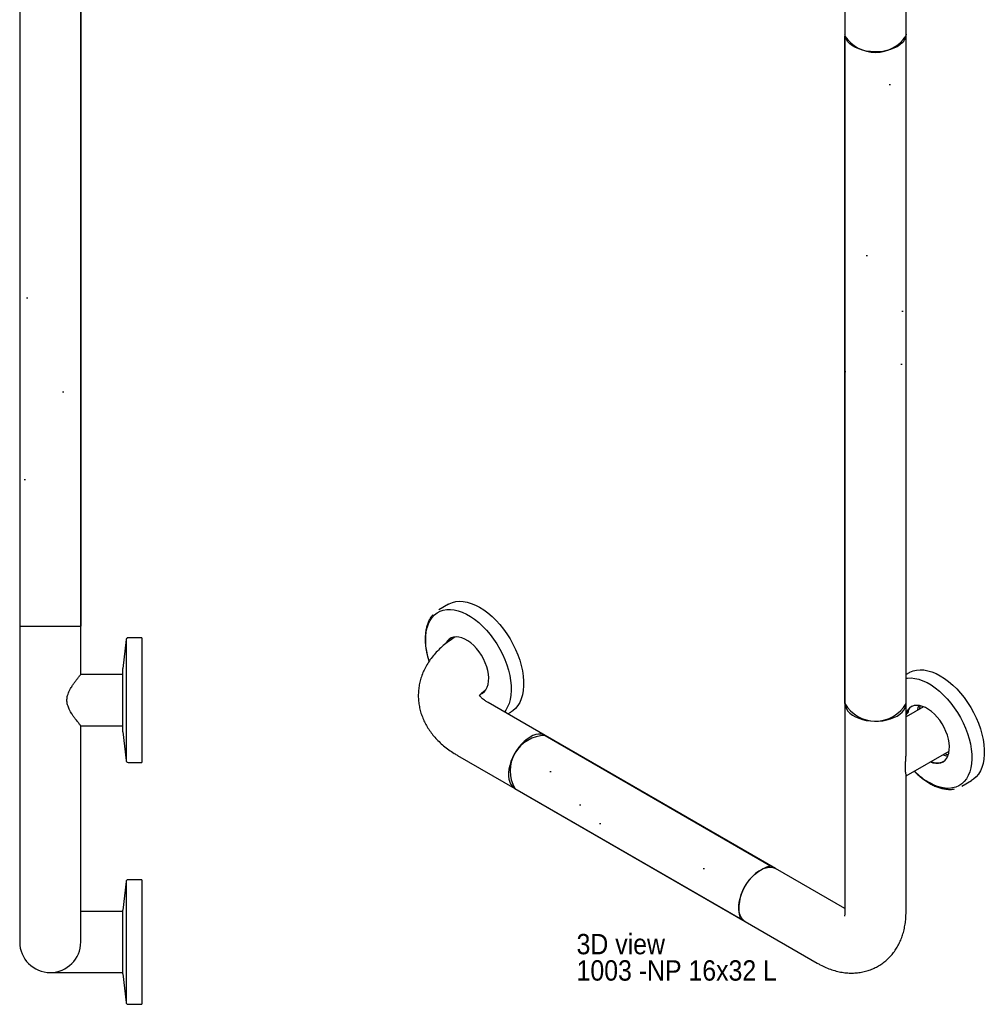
# Model space of a CAD drawing. Header units: inches. Extents: x 0 to 90, y 0 to 120.
# Tile 5 of 11: x 52 to 76, y 29 to 53. Entities that reach past the tile are written whole.
import ezdxf

# ---------------------------------------------------------------- set-up
doc = ezdxf.new("R2010")
doc.units = ezdxf.units.IN
doc.header["$MEASUREMENT"] = 0
doc.linetypes.add('SLD-Solid', pattern=[0])
doc.layers.add('NOPE', color=6, linetype='SLD-Solid', plot=False)
doc.layers.add('NOTES', color=1, linetype='SLD-Solid')
doc.layers.add('OBJECT', color=7, linetype='SLD-Solid', lineweight=25)
doc.styles.add('SLDTEXTSTYLE1', font='GOTHIC.TTF', dxfattribs={"width": 0.913})

# ---------------------------------------------------------------- blocks, each defined once
blk = doc.blocks.new('SW_NOTE_0_2')
at = {"layer": 'NOTES', "color": 0, "char_height": 0.5, "attachment_point": 1, "style": 'SLDTEXTSTYLE1'}
for s, insert in [('3D view', (0, 0.639)), ('1003 -NP 16x32 L', (0, -0.008))]:
    blk.add_mtext(s, dxfattribs=dict(at, insert=insert))

msp = doc.modelspace()

# ---------------------------------------------------------------- hatches: boundary and pattern name
at = {"layer": 'NOTES'}
h = msp.add_hatch(dxfattribs=at)
h.set_pattern_fill('AR-SAND', color=256, scale=2.6667, style=0)
h.paths.add_polyline_path([(52.1901707, 57.9459755), (52.1901707, 37.8209755), (53.6901707, 37.8209755), (53.6901707, 57.9459755)], flags=0)
h = msp.add_hatch(dxfattribs=at)
h.set_pattern_fill('AR-SAND', color=256, scale=2.6667, style=0)
edge = h.paths.add_edge_path(flags=0)
edge.add_line((72.4586884, 52.3025983), (72.4586884, 35.9169654))
edge.add_arc((73.2086884, 36.3498063), 0.8659395, 209.99015267, 330.00984733)
edge.add_line((73.9586884, 35.9169654), (73.9586884, 52.3096569))
edge.add_arc((73.2063329, 52.8066815), 0.9017051, 213.98896769, 326.55026646, ccw=False)
h = msp.add_hatch(dxfattribs=at)
h.set_pattern_fill('AR-SAND', color=1, scale=2.6667, style=0)
edge = h.paths.add_edge_path(flags=0)
edge.add_arc((65.1011639, 34.2630244), 0.8676155, 90.18406948, 209.82130705)
edge.add_line((64.3484375, 33.8315621), (69.8827098, 30.6366947))
edge.add_arc((70.9478107, 30.887827), 1.0943068, 106.7383385, 193.26703803, ccw=False)
edge.add_line((70.6326489, 31.935768), (65.0983766, 35.1306354))

# ---------------------------------------------------------------- linework, layer by layer
at = {"layer": 'NOPE'}
for p, q in [((52.1901707, 57.9459755), (52.1901707, 37.8209755)), ((53.6901707, 57.9459755), (53.6901707, 37.8209755)), ((72.4586884, 35.9169654), (72.4586884, 52.3025983)), ((73.9586884, 35.9169654), (73.9586884, 52.3096569)), ((52.1901707, 37.8209755), (53.6901707, 37.8209755)), ((65.0983766, 35.1306354), (70.6326489, 31.935768)), ((64.3484375, 33.8315621), (69.8827098, 30.6366947))]:
    msp.add_line(p, q, dxfattribs=at)
for centre, radius, start, end in [((73.2063329, 52.8066815), 0.9017051, 213.98896769, 326.55026646), ((73.2086884, 36.3498063), 0.8659395, 209.99015267, 330.00984733), ((65.1011639, 34.2630244), 0.8676155, 90.18406948, 209.82130705), ((70.9478107, 30.887827), 1.0943068, 106.7383385, 193.26703803)]:
    msp.add_arc(centre, radius, start, end, dxfattribs=at)
at = {"layer": 'OBJECT', "linetype": 'SLD-Solid', "lineweight": 25}
for p, q in [((52.1901707, 57.9459755), (52.1901707, 37.8209755)), ((53.6901707, 37.8209755), (53.6901707, 57.9459755)), ((72.4586884, 54.0666263), (72.4586884, 52.3498493)), ((73.9586884, 52.3498493), (73.9586884, 54.0666263)), ((72.4586884, 52.3498493), (72.4586884, 35.9169654)), ((73.9586884, 35.9169654), (73.9586884, 52.3498493)), ((62.7210323, 38.3574289), (62.4813324, 38.219053)), ((52.1901707, 37.8209755), (52.1901707, 31.5634755)), ((53.6901707, 36.6280163), (53.6901707, 37.8209755)), ((54.8014585, 37.4862097), (54.7272233, 36.7809755)), ((54.8014585, 37.4862097), (54.8014585, 34.5157413)), ((55.1901707, 37.5309755), (54.8511838, 37.5309755)), ((55.1901707, 37.5309755), (55.1901707, 34.4709755)), ((54.7272233, 35.2209755), (54.7272233, 36.7809755)), ((54.7272233, 36.6289755), (53.6893683, 36.6289755)), ((74.0347408, 36.674375), (73.9586884, 36.6304709)), ((63.5376609, 36.1644254), (63.5591046, 36.1742885)), ((65.0983766, 35.1306354), (63.6947696, 35.9409205)), ((72.4586884, 35.9169654), (72.4586884, 30.8074613)), ((73.9586884, 34.7051215), (73.9586884, 35.9169654)), ((74.3896791, 35.8377649), (73.9586884, 35.5889592)), ((64.1751652, 35.663594), (64.250908, 35.7073194)), ((53.6901707, 31.5634755), (53.6901707, 35.3729755)), ((53.6901707, 35.3729755), (54.7272233, 35.3729755)), ((54.7272233, 35.2209755), (54.8014585, 34.5157413)), ((70.7552308, 31.865003), (65.0983766, 35.1306354)), ((62.9448305, 34.6418472), (64.3484375, 33.8315621)), ((73.9586884, 34.1386947), (75.017628, 34.7500075)), ((54.8511838, 34.4709755), (55.1901707, 34.4709755)), ((73.9586884, 30.8074613), (73.9586884, 34.1564812)), ((75.3249165, 33.8858897), (75.5646165, 34.0242655)), ((64.3484375, 33.8315621), (70.0052918, 30.5659297)), ((72.4586884, 30.8816178), (70.7552308, 31.865003)), ((52.1901707, 31.5634755), (52.1901707, 30.0634755)), ((53.6901707, 30.0634755), (53.6901707, 31.5634755)), ((54.8014585, 31.5487097), (54.7272233, 30.8434755)), ((54.8014585, 31.5487097), (54.8014585, 28.5782413)), ((55.1901707, 31.5934755), (54.8511838, 31.5934755)), ((55.1901707, 31.5934755), (55.1901707, 28.5334755)), ((54.7272233, 30.8134755), (53.6901707, 30.8134755)), ((54.7272233, 29.2834755), (54.7272233, 30.8434755)), ((70.0052918, 30.5659297), (71.7730587, 29.5454195)), ((52.9401707, 29.3134755), (54.7272233, 29.3134755)), ((54.7272233, 29.2834755), (54.8014585, 28.5782413)), ((54.8511838, 28.5334755), (55.1901707, 28.5334755))]:
    msp.add_line(p, q, dxfattribs=at)
at = {"layer": 'OBJECT', "linetype": 'SLD-Solid', "lineweight": 25, "flags": 128}
for points in [[(73.9586884, 52.3498493), (73.9547564, 52.3055724), (73.9373637, 52.2473384), (73.9063972, 52.191014), (73.8624338, 52.1376483), (73.8062922, 52.0882356), (73.7390185, 52.0436962), (73.6618657, 52.0048599), (73.5762711, 51.9724501), (73.4838291, 51.9470705), (73.3862617, 51.929194), (73.2853865, 51.9191534), (73.1830826, 51.9171359), (73.0812556, 51.923179), (72.9818025, 51.9371702), (72.8865758, 51.9588488), (72.7973495, 51.987811), (72.7157856, 52.0235173), (72.6434036, 52.0653026), (72.5815518, 52.1123884), (72.5313824, 52.1638976), (72.4938298, 52.2188708), (72.4695938, 52.2762839), (72.4591256, 52.3350673), (72.4586884, 52.3498493)], [(62.2453667, 36.9546679), (62.2122913, 37.0755438), (62.185632, 37.2040024), (62.1685472, 37.329377), (62.1611966, 37.4504972), (62.1636487, 37.5662319), (62.1758807, 37.6755006), (62.1977783, 37.7772832), (62.2291371, 37.8706292), (62.2696644, 37.9546672), (62.3189816, 38.0286125), (62.3766284, 38.0917747), (62.4420665, 38.143564), (62.514685, 38.183497), (62.5938058, 38.2112008), (62.6786902, 38.2264166), (62.7685456, 38.2290026), (62.8625331, 38.2189344), (62.9597752, 38.1963061), (63.059364, 38.1613291), (63.1603695, 38.1143297), (63.2618488, 38.055747), (63.3628543, 37.9861278), (63.462443, 37.9061222), (63.5596851, 37.8164771), (63.6536727, 37.7180296), (63.7435281, 37.6116988), (63.8284125, 37.4984775), (63.9075333, 37.3794228), (63.9801518, 37.2556463), (64.0455899, 37.1283037), (64.1032367, 36.998584), (64.1525539, 36.8676982), (64.1930812, 36.7368685), (64.22444, 36.6073163), (64.2463376, 36.4802513), (64.2585696, 36.3568598), (64.2610217, 36.2382939), (64.2536711, 36.1256607), (64.2365863, 36.0200116), (64.209927, 35.9223333), (64.1739419, 35.8335376), (64.1289671, 35.7544536), (64.0957736, 35.7094258)], [(62.7210323, 38.3574289), (62.7393921, 38.3675308), (62.8172004, 38.4004687), (62.9010653, 38.4210168), (62.9902271, 38.4289892), (63.0838784, 38.4243137), (63.1811712, 38.4070325), (63.2812243, 38.3773022), (63.3831316, 38.3353921), (63.4859702, 38.2816816)], [(63.4859702, 38.2816816), (63.5888088, 38.2166571), (63.690716, 38.1409077), (63.7907691, 38.0551191), (63.8880619, 37.9600685), (63.9817132, 37.8566165), (64.0708751, 37.7457), (64.1547399, 37.6283235), (64.2325483, 37.5055501), (64.3035955, 37.3784914), (64.3672382, 37.2482983), (64.4229, 37.1161498), (64.4700768, 36.9832425), (64.5083414, 36.8507802), (64.5373472, 36.7199624), (64.5568316, 36.5919739), (64.5666181, 36.4679738), (64.5666181, 36.3490849), (64.5568316, 36.236384), (64.5373472, 36.1308917), (64.5083414, 36.0335633), (64.4700768, 35.9452804), (64.4229, 35.8668423), (64.3672382, 35.7989595), (64.3035955, 35.7422467), (64.250908, 35.7073194)], [(63.5295355, 36.1579072), (63.5550793, 36.1717549), (63.6026479, 36.2092662), (63.6422928, 36.2580936), (63.6733064, 36.3173657), (63.6951354, 36.3860249), (63.7073903, 36.4628459), (63.7098522, 36.5464578), (63.7024774, 36.6353686), (63.6853973, 36.7279917), (63.6589168, 36.8226743), (63.6235085, 36.9177266), (63.5798042, 37.0114525), (63.5285838, 37.1021794), (63.4707613, 37.1882884), (63.4073685, 37.2682428), (63.3395368, 37.3406158), (63.2684766, 37.4041159), (63.195456, 37.45761), (63.1217779, 37.5001434), (63.0487572, 37.5309572), (62.977697, 37.5495014), (62.9098653, 37.5554452), (62.8464726, 37.5486825), (62.7886501, 37.529334), (62.7374297, 37.4977449), (62.6937254, 37.454479), (62.658317, 37.4003082), (62.6541242, 37.3920383)], [(62.7087452, 37.4301838), (62.7076059, 37.4418641), (62.7053576, 37.4541815)], [(74.0347408, 36.674375), (74.0531005, 36.684477), (74.1309089, 36.7174148), (74.2147738, 36.737963), (74.3039356, 36.7459354), (74.3975869, 36.7412599), (74.4948797, 36.7239787), (74.5949328, 36.6942484), (74.6968401, 36.6523382), (74.7996787, 36.5986277)], [(73.9586884, 36.5389307), (73.9923987, 36.5433628), (74.0822541, 36.5459487), (74.1762416, 36.5358806), (74.2734837, 36.5132523), (74.3730725, 36.4782752), (74.474078, 36.4312759), (74.5755573, 36.3726932), (74.6765628, 36.303074), (74.7761515, 36.2230684), (74.8733936, 36.1334233), (74.9673812, 36.0349758), (75.0572366, 35.9286449), (75.142121, 35.8154237), (75.2212418, 35.696369), (75.2938603, 35.5725925), (75.3592984, 35.4452499), (75.4169452, 35.3155301), (75.4662624, 35.1846444), (75.5067896, 35.0538146), (75.5381485, 34.9242625), (75.5600461, 34.7971975), (75.5722781, 34.673806), (75.5747302, 34.5552401), (75.5673796, 34.4426068), (75.5502948, 34.3369578), (75.5236355, 34.2392794), (75.4876504, 34.1504837), (75.4426756, 34.0713997), (75.3891311, 34.0027659), (75.3275167, 33.9452229), (75.2584077, 33.8993081), (75.1824494, 33.8654502), (75.1003509, 33.8439653), (75.0128788, 33.835054), (74.9208499, 33.8387995), (74.8251233, 33.8551668), (74.7265928, 33.8840032), (74.6261784, 33.9250393), (74.5248176, 33.977892), (74.5248176, 33.977892)], [(74.7996787, 36.5986277), (74.9025173, 36.5336033), (75.0044245, 36.4578538), (75.1044776, 36.3720653), (75.2017704, 36.2770147), (75.2954217, 36.1735626), (75.3845836, 36.0626462), (75.4684484, 35.9452697), (75.5462568, 35.8224962), (75.617304, 35.6954376), (75.6809467, 35.5652445), (75.7366085, 35.4330959), (75.7837853, 35.3001887), (75.8220499, 35.1677264), (75.8510557, 35.0369086), (75.8705401, 34.9089201), (75.8803266, 34.7849199), (75.8803266, 34.666031), (75.8705401, 34.5533301), (75.8510557, 34.4478378), (75.8220499, 34.3505095), (75.7837853, 34.2622266), (75.7366085, 34.1837885), (75.6809467, 34.1159057), (75.617304, 34.0591928), (75.5646165, 34.0242655)], [(72.4586884, 35.9169654), (72.4591256, 35.9021835), (72.4695938, 35.8434001), (72.4938298, 35.785987), (72.5313824, 35.7310138), (72.5815518, 35.6795045), (72.6434036, 35.6324187), (72.7157856, 35.5906335), (72.7973495, 35.5549272), (72.8865758, 35.525965), (72.9818025, 35.5042864), (73.0812556, 35.4902952), (73.1830826, 35.4842521), (73.2853865, 35.4862696), (73.3862617, 35.4963101), (73.4838291, 35.5141867), (73.5762711, 35.5395663), (73.6618657, 35.5719761), (73.7390185, 35.6108124)], [(73.7390185, 35.6108124), (73.8062922, 35.6553518), (73.8624338, 35.7047645), (73.9063972, 35.7581301), (73.9373637, 35.8144545), (73.9547564, 35.8726886), (73.9586884, 35.9169654)], [(74.5549718, 34.4829217), (74.6180406, 34.4619515), (74.687642, 34.4496801), (74.7534011, 34.4500904), (74.8141443, 34.4631753), (74.8687878, 34.4887011), (74.9163564, 34.5262124), (74.9560013, 34.5750398), (74.9870149, 34.6343119), (75.0088439, 34.7029711), (75.0210988, 34.7797921), (75.0235607, 34.863404), (75.0161859, 34.9523148), (74.9991058, 35.0449379), (74.9726253, 35.1396204), (74.937217, 35.2346727), (74.8935127, 35.3283986), (74.8422923, 35.4191256), (74.7844698, 35.5052346), (74.721077, 35.5851889), (74.6532453, 35.6575619), (74.5821851, 35.7210621), (74.5091645, 35.7745561), (74.4354864, 35.8170896), (74.3624657, 35.8479034), (74.2914055, 35.8664476), (74.2235738, 35.8723914), (74.1601811, 35.8656287), (74.1023586, 35.8462802), (74.0511382, 35.8146911), (74.0074339, 35.7714251), (73.9720255, 35.7172544), (73.9586884, 35.6888981)], [(74.2760721, 35.868856), (74.2504719, 35.8143042), (74.2311803, 35.7462655)], [(74.3082056, 35.8631389), (74.2999693, 35.8428785), (74.2806778, 35.7748397)], [(73.9715267, 35.6792897), (73.9918094, 35.6822329), (74.0110674, 35.6976183), (74.0213144, 35.7242134), (74.0213144, 35.7588103), (74.0190661, 35.7711277)], [(73.9877706, 35.7184314), (74.0153605, 35.7084872), (74.016857, 35.7082705)], [(65.0983766, 35.1306354), (65.058092, 35.1493582), (64.998958, 35.1634222), (64.9346911, 35.1647758), (64.8664884, 35.1533938), (64.7956203, 35.1294882), (64.723407, 35.0935044), (64.6511938, 35.0461126), (64.5803257, 34.9881956), (64.5121229, 34.9208324), (64.447856, 34.8452778), (64.3887221, 34.7629392), (64.3358227, 34.6753505), (64.2901433, 34.5841432), (64.2525348, 34.4910164), (64.2236977, 34.3977049), (64.2041693, 34.3059468), (64.1943133, 34.2174515), (64.1943133, 34.1338674), (64.2041693, 34.0567516), (64.2236977, 33.9875406), (64.2525348, 33.9275236), (64.2901433, 33.8778187), (64.3358227, 33.8393517), (64.3484375, 33.8315621)], [(74.9086267, 34.6870824), (74.94276, 34.6770252), (74.998858, 34.6667642)], [(70.0052918, 30.5659297), (69.992677, 30.5737193), (69.9469976, 30.6121862), (69.909389, 30.6618911), (69.880552, 30.7219081), (69.8610235, 30.7911191), (69.8511675, 30.868235), (69.8511675, 30.951819), (69.8610235, 31.0403143), (69.880552, 31.1320724), (69.909389, 31.225384), (69.9469976, 31.3185108), (69.992677, 31.409718), (70.0455764, 31.4973068), (70.1047103, 31.5796453), (70.1689772, 31.6552), (70.2371799, 31.7225632), (70.308048, 31.7804801), (70.3802613, 31.8278719)], [(70.3802613, 31.8278719), (70.4524745, 31.8638558), (70.5233426, 31.8877614), (70.5915454, 31.8991434), (70.6558123, 31.8977898), (70.7149462, 31.8837258), (70.7552308, 31.865003)]]:
    msp.add_lwpolyline(points, dxfattribs=at)
at = {"layer": 'OBJECT', "linetype": 'SLD-Solid', "lineweight": 25}
for centre, radius, start, end in [((54.8511838, 37.4809755), 0.05, 90, 173.99099404), ((62.943319, 37.2784508), 0.2958842, 123.62779438, 153.63854075), ((74.2868476, 35.5682058), 0.3351817, 125.29836863, 168.25096809), ((74.9919134, 35.0399444), 0.4038877, 250.80616196, 269.40788732), ((54.8511838, 34.5209755), 0.05, 186.00900596, 270), ((74.7288407, 34.8106581), 0.3503704, 244.19157338, 294.26232793), ((75.4306576, 35.508108), 1.7782314, 224.65780034, 239.3757958), ((54.8511838, 31.5434755), 0.05, 90, 173.99099404), ((52.9401707, 30.0634755), 0.75, 180, 0), ((54.8511838, 28.5834755), 0.05, 186.00900596, 270)]:
    msp.add_arc(centre, radius, start, end, dxfattribs=at)
for points, knots in [([(62.3341969, 38.0933538), (62.3254188, 38.0834682), (62.2978072, 38.052373), (62.259669, 37.9900122), (62.2198143, 37.9073437), (62.1887779, 37.8157839), (62.1663082, 37.7167268), (62.1527746, 37.6108352), (62.1482412, 37.4990851), (62.1527703, 37.3824368), (62.1661429, 37.2618937), (62.1887283, 37.1384242), (62.2136743, 37.0329621), (62.2341785, 36.9687843), (62.2412338, 36.9467014)], [0, 0, 0, 0, 0.0416302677, 0.130947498, 0.2209111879, 0.3115013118, 0.4025869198, 0.4939996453, 0.585588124, 0.6772410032, 0.7688740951, 0.8604588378, 0.9519854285, 1, 1, 1, 1]), ([(62.8847223, 37.5498146), (62.8777074, 37.545619), (62.8220123, 37.5123084), (62.7233375, 37.4442943), (62.5931696, 37.3427657), (62.4739853, 37.2335594), (62.3664509, 37.1180783), (62.2715095, 36.9971214), (62.1896657, 36.8717101), (62.1212048, 36.7428029), (62.0661928, 36.6113112), (62.0245568, 36.4780763), (61.9961355, 36.3438822), (61.9807156, 36.2094626), (61.9780539, 36.075504), (61.9878893, 35.9426891), (62.0099394, 35.811649), (62.043918, 35.6829381), (62.089579, 35.5569866), (62.1467363, 35.4341505), (62.2152675, 35.314746), (62.295106, 35.1990803), (62.386208, 35.0874847), (62.4885115, 34.9803641), (62.6018104, 34.8781618), (62.725888, 34.7815746), (62.8412787, 34.703179), (62.9166074, 34.6585632), (62.9448305, 34.6418472)], [0, 0, 0, 0, 0.00643921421, 0.05112383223, 0.09574925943, 0.1399577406, 0.18352210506, 0.22625640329, 0.26804867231, 0.30887206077, 0.34877439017, 0.38785714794, 0.42625462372, 0.46411852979, 0.5016087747, 0.53888886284, 0.57608239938, 0.61334556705, 0.65084472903, 0.68874224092, 0.7271914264, 0.766328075, 0.80625806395, 0.84704206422, 0.8886807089, 0.93110631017, 0.97418785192, 1, 1, 1, 1]), ([(53.6901707, 35.3729755), (53.6892231, 35.3741054), (53.6878011, 35.3758008), (53.6790261, 35.3863206), (53.6692103, 35.3981459), (53.6563784, 35.4137165), (53.6382182, 35.435981), (53.6144139, 35.4655694), (53.5849286, 35.5031723), (53.5488568, 35.5507018), (53.5166509, 35.5951595), (53.4871655, 35.6386942), (53.4646011, 35.6735579), (53.4424403, 35.710228), (53.4176775, 35.7552944), (53.3962346, 35.7995475), (53.3726351, 35.8593897), (53.3571719, 35.9165639), (53.3483803, 35.9895555), (53.3513679, 36.0516371), (53.3638661, 36.1103655), (53.3778675, 36.1561443), (53.3987697, 36.2086344), (53.4256962, 36.262339), (53.4614533, 36.3241261), (53.4931245, 36.3725572), (53.5218179, 36.4136724), (53.5440249, 36.4444711), (53.565628, 36.473422), (53.5897761, 36.5049478), (53.6126164, 36.5340661), (53.6338287, 36.560534), (53.6541175, 36.5854995), (53.6707208, 36.6056418), (53.6820276, 36.6192349), (53.6889503, 36.6275195), (53.6892157, 36.6278351), (53.689368, 36.6280163)], [0, 0, 0, 0, 0.0414646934, 0.0622171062, 0.0847221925, 0.1123757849, 0.133123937, 0.1689850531, 0.2068156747, 0.2352005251, 0.284569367, 0.3038710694, 0.3231971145, 0.3521708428, 0.3715019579, 0.402370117, 0.4260226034, 0.4661972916, 0.4872290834, 0.5307272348, 0.5534344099, 0.5733075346, 0.60012418, 0.6365712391, 0.6639148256, 0.7113744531, 0.7306264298, 0.7499029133, 0.7788028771, 0.7980842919, 0.8289031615, 0.8583502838, 0.8804456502, 0.9186636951, 0.948115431, 0.9702184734, 1, 1, 1, 1]), ([(63.6947696, 35.9409205), (63.6831913, 35.9477748), (63.6499695, 35.9674422), (63.6031037, 35.9995699), (63.5580308, 36.0355019), (63.5239527, 36.067799), (63.5001024, 36.0949143), (63.4853728, 36.1157622), (63.4784852, 36.1279979), (63.4771071, 36.1326235), (63.4774289, 36.13129), (63.4774307, 36.1312825)], [0, 0, 0, 0, 0.0693691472, 0.1990419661, 0.3279498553, 0.4567055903, 0.5861784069, 0.7179008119, 0.8543022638, 0.999179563, 1, 1, 1, 1]), ([(63.4870369, 36.1138051), (63.4875872, 36.114736), (63.4908936, 36.1203285), (63.5047028, 36.1385702), (63.5310099, 36.1673657), (63.5688984, 36.2011753), (63.6025734, 36.228233), (63.6269178, 36.2439001), (63.631655, 36.2469488)], [0, 0, 0, 0, 0.0471933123, 0.2835258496, 0.5085775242, 0.7285575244, 0.947180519, 1, 1, 1, 1]), ([(73.9585575, 34.1564787), (73.958601, 34.156805), (73.9591418, 34.160865), (73.9570536, 34.1772953), (73.9532973, 34.2027724), (73.9488508, 34.2347583), (73.9460964, 34.2601023), (73.9439724, 34.2878967), (73.942692, 34.3201427), (73.942574, 34.3570291), (73.9437374, 34.3981191), (73.9459186, 34.4405002), (73.9489072, 34.48758), (73.9528238, 34.5452583), (73.9564768, 34.6089216), (73.9585271, 34.6645675), (73.9585237, 34.6943935), (73.9585225, 34.7051222)], [0, 0, 0, 0, 0.0070576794, 0.0878274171, 0.2276632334, 0.2935990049, 0.3493940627, 0.4057363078, 0.4643663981, 0.524593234, 0.5858916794, 0.6491922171, 0.7045923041, 0.7793487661, 0.8809518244, 0.9571772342, 1, 1, 1, 1]), ([(74.1597117, 34.2547429), (74.1815594, 34.2328307), (74.2340668, 34.1801683), (74.320598, 34.106189), (74.4179089, 34.0322729), (74.5166591, 33.9681888), (74.6159521, 33.9141516), (74.7150593, 33.8707549), (74.8131541, 33.8384619), (74.9094658, 33.8174743), (75.002891, 33.8086626), (75.0826473, 33.8097018), (75.1291795, 33.8186634), (75.147286, 33.8221505)], [0, 0, 0, 0, 0.0688456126, 0.1654584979, 0.2621564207, 0.3589443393, 0.4558162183, 0.5527470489, 0.6496592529, 0.7464338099, 0.8429043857, 0.9388710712, 1, 1, 1, 1]), ([(71.7730587, 29.5454195), (71.7992043, 29.5307598), (71.8710936, 29.4904516), (71.9915407, 29.4337782), (72.1343164, 29.3796064), (72.27815, 29.3389855), (72.4212965, 29.3122237), (72.5624163, 29.2994331), (72.7003364, 29.3003632), (72.8340848, 29.3145801), (72.9628404, 29.3415294), (73.0858888, 29.3805941), (73.2025933, 29.431123), (73.3123868, 29.4924508), (73.4147305, 29.5638892), (73.5091688, 29.6447572), (73.5953379, 29.7344149), (73.6729817, 29.8323364), (73.7418907, 29.9381021), (73.8018663, 30.0513939), (73.8526961, 30.171973), (73.8941095, 30.2996327), (73.9258441, 30.4341014), (73.9473814, 30.574992), (73.9573975, 30.7001965), (73.9583415, 30.7786388), (73.9586884, 30.8074613)], [0, 0, 0, 0, 0.0276264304, 0.0759608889, 0.1241402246, 0.1716100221, 0.2180878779, 0.2634084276, 0.30753539, 0.3505365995, 0.3925453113, 0.4337277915, 0.474263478, 0.5143357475, 0.554129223, 0.5937805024, 0.6334723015, 0.6733978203, 0.713751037, 0.7547221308, 0.7964875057, 0.8391928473, 0.8829292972, 0.9277070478, 0.9734370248, 1, 1, 1, 1]), ([(72.4586884, 30.8074613), (72.4585743, 30.79857), (72.4582507, 30.773371), (72.4551233, 30.7400037), (72.4502118, 30.7122441), (72.4455323, 30.6965622), (72.4450447, 30.6955207), (72.4448162, 30.6950325)], [0, 0, 0, 0, 0.1225771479, 0.3473984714, 0.5725058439, 0.7996386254, 1, 1, 1, 1])]:
    msp.add_open_spline(points, degree=3, knots=knots, dxfattribs=at)

# ---------------------------------------------------------------- block references
at = {"layer": 'NOTES'}
msp.add_blockref('SW_NOTE_0_2', (65.866428, 29.6226894), dxfattribs=at)

doc.saveas('drawing.dxf')
